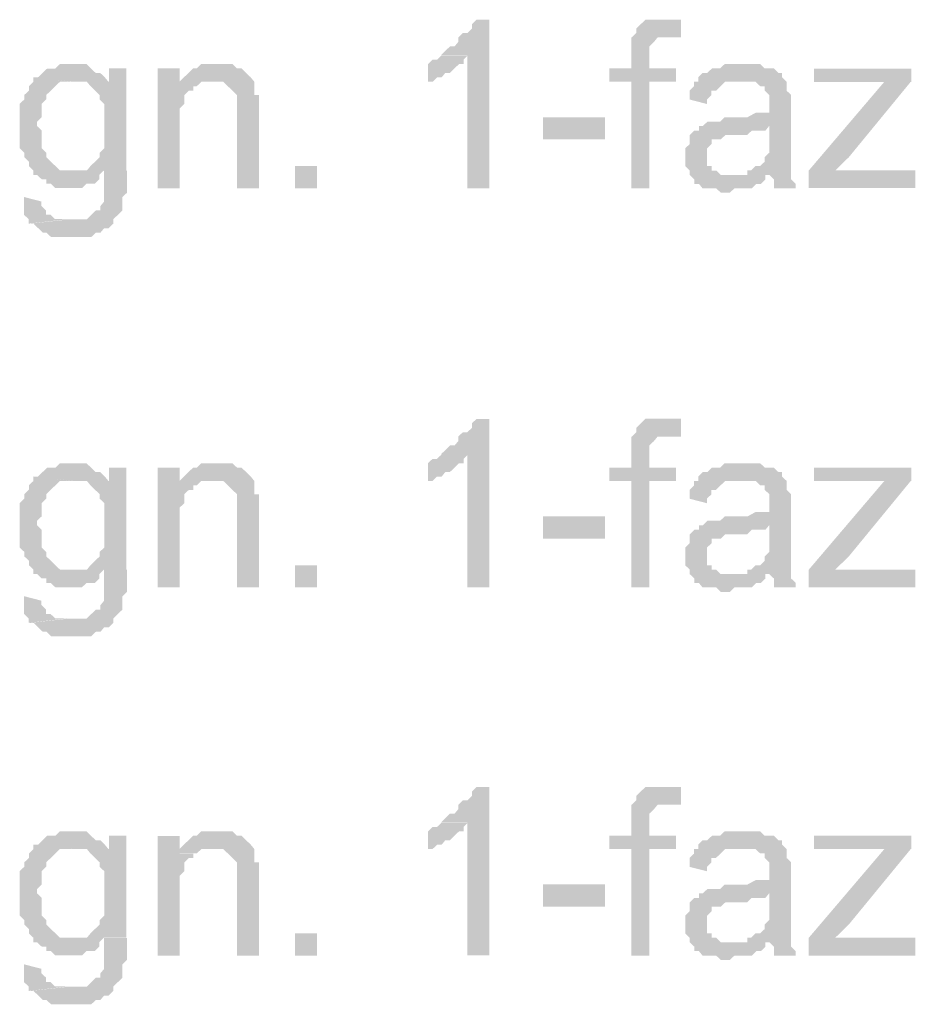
# Model space of a CAD drawing. Header units: millimetres. Extents: x -523 to 1404227, y -783705 to 1038705.
# Tile 222 of 256: x 415143 to 415998, y 246164 to 247104. Entities that reach past the tile are written whole.
import ezdxf

# ---------------------------------------------------------------- set-up
doc = ezdxf.new("R2010")
doc.units = ezdxf.units.MM
doc.linetypes.add('ACAD_ISO08W100', pattern=[36, 24, -3, 6, -3])
doc.layers.add('!!ELEKTRYKA', color=7, linetype='Continuous')

msp = doc.modelspace()

# ---------------------------------------------------------------- hatches: boundary and pattern name
at = {"layer": '!!ELEKTRYKA', "linetype": 'ACAD_ISO08W100'}
for points in [[(415591.52, 247104.28), (415579.32, 247104.28), (415579.32, 247104.28), (415574.96, 247100.1), (415574.96, 247095.83), (415570.6, 247091.65), (415566.24, 247091.65), (415561.89, 247087.38), (415561.89, 247083.11), (415558.4, 247078.92), (415554.04, 247078.92), (415549.69, 247074.65), (415549.69, 247074.65), (415545.33, 247070.47), (415570.6, 247070.47), (415570.6, 246943.41), (415591.52, 246943.41)], [(415757.09, 247104.26), (415752.74, 247104.26), (415748.39, 247104.26), (415744.04, 247104.26), (415740.56, 247104.26), (415736.21, 247100.08), (415736.21, 247100.08), (415731.85, 247095.82), (415731.85, 247091.56), (415727.5, 247087.38), (415761.45, 247087.38), (415765.8, 247087.38), (415770.15, 247087.38), (415774.5, 247087.38), (415774.5, 247104.26), (415774.5, 247104.26), (415770.15, 247104.26), (415765.8, 247104.26), (415761.45, 247104.26)], [(415727, 247087.42), (415727, 247087.42), (415727, 247083.15), (415727, 247078.97), (415727, 247070.44), (415727, 247057.73), (415706.11, 247057.73), (415706.11, 247045.02), (415727, 247045.02), (415727, 246943.44), (415744.41, 246943.44), (415744.41, 247045.02), (415769.65, 247045.02), (415769.65, 247057.73), (415744.41, 247057.73), (415744.41, 247070.44), (415744.41, 247074.71), (415744.41, 247078.97), (415748.76, 247083.15), (415748.76, 247083.15), (415748.76, 247083.15), (415752.25, 247087.42), (415756.6, 247087.42), (415760.95, 247087.42)], [(415545.98, 247070.42), (415541.62, 247066.15), (415537.27, 247066.15), (415532.91, 247061.96), (415532.91, 247044.97), (415532.91, 247044.97), (415537.27, 247044.97), (415541.62, 247049.24), (415545.98, 247049.24), (415549.47, 247053.51), (415553.82, 247053.51), (415553.82, 247053.51), (415558.18, 247057.69), (415562.54, 247061.96), (415566.9, 247061.96), (415566.9, 247066.15), (415571.26, 247070.42)], [(415194.59, 247061.94), (415190.22, 247061.94), (415185.85, 247061.94), (415181.48, 247061.94), (415177.11, 247057.66), (415172.74, 247057.66), (415169.25, 247057.66), (415164.88, 247053.47), (415164.88, 247053.47), (415160.51, 247049.27), (415156.14, 247049.27), (415194.59, 247044.99), (415194.59, 247044.99), (415198.08, 247044.99), (415202.45, 247044.99), (415227.79, 247044.99), (415227.79, 247044.99), (415224.3, 247049.27), (415219.93, 247053.47), (415215.56, 247053.47), (415211.19, 247057.66), (415211.19, 247057.66), (415206.82, 247061.94), (415202.45, 247061.94), (415198.08, 247061.94)], [(415244.76, 247057.74), (415228.16, 247057.74), (415228.16, 247044.98), (415202.83, 247044.98), (415207.2, 247044.98), (415210.69, 247040.79), (415215.06, 247036.6), (415215.06, 247036.6), (415219.43, 247032.32), (415219.43, 247028.12), (415223.8, 247023.84), (415223.8, 247023.84), (415223.8, 247019.65), (415223.8, 247011.18), (415223.8, 247006.89), (415223.8, 247002.7), (415223.8, 246998.42), (415223.8, 246994.23), (415223.8, 246989.95), (415223.8, 246985.75), (415223.8, 246981.56), (415219.43, 246977.28), (415219.43, 246973.09), (415215.06, 246968.81), (415215.06, 246968.81), (415210.69, 246964.61), (415207.2, 246960.33), (415202.83, 246960.33), (415198.46, 246960.33), (415194.09, 246960.33), (415244.76, 246960.33)], [(415295.78, 247057.7), (415274.83, 247057.7), (415274.83, 246943.41), (415295.78, 246943.41), (415295.78, 247006.89), (415295.78, 247011.08), (415295.78, 247015.36), (415295.78, 247019.55), (415300.15, 247023.83), (415300.15, 247028.02), (415300.15, 247032.3), (415304.51, 247036.49), (415304.51, 247036.49), (415308.88, 247036.49), (415308.88, 247040.77), (415313.25, 247040.77), (415295.78, 247040.77)], [(415329.58, 247061.99), (415329.58, 247061.99), (415325.21, 247061.99), (415320.85, 247061.99), (415316.48, 247061.99), (415312.12, 247057.72), (415308.63, 247057.72), (415304.26, 247053.53), (415304.26, 247053.53), (415299.9, 247049.25), (415295.53, 247045.06), (415325.21, 247045.06), (415329.58, 247045.06), (415333.94, 247045.06), (415337.43, 247045.06), (415341.8, 247040.78), (415341.8, 247040.78), (415346.16, 247036.59), (415350.53, 247032.31), (415350.53, 247032.31), (415350.53, 247028.12), (415350.53, 247023.85), (415350.53, 247019.65), (415350.53, 247015.38), (415350.53, 246943.44), (415371.48, 246943.44), (415371.48, 247015.38), (415371.48, 247015.38), (415371.48, 247023.85), (415371.48, 247028.12), (415371.48, 247032.31), (415367.11, 247032.31), (415367.11, 247036.59), (415367.11, 247040.78), (415367.11, 247045.06), (415363.62, 247049.25), (415363.62, 247049.25), (415359.26, 247053.53), (415354.89, 247057.72), (415350.53, 247057.72), (415350.53, 247057.72), (415346.16, 247061.99), (415341.8, 247061.99), (415333.94, 247061.99)], [(415833.61, 247061.97), (415833.61, 247061.97), (415829.26, 247061.97), (415824.91, 247061.97), (415820.57, 247061.97), (415816.22, 247061.97), (415811.87, 247057.71), (415807.52, 247057.71), (415804.04, 247057.71), (415799.69, 247053.53), (415795.34, 247053.53), (415790.99, 247049.27), (415790.99, 247045), (415829.26, 247045), (415833.61, 247045), (415837.96, 247045), (415841.44, 247045), (415845.79, 247045), (415850.14, 247040.83), (415854.49, 247040.83), (415854.49, 247036.57), (415854.49, 247036.57), (415858.84, 247032.3), (415858.84, 247028.13), (415858.84, 247023.87), (415858.84, 247023.87), (415858.84, 247015.43), (415858.84, 247015.43), (415854.49, 247015.43), (415850.14, 247015.43), (415850.14, 247015.43), (415845.79, 247015.43), (415837.96, 247011.16), (415833.61, 247011.16), (415829.26, 247011.16), (415824.91, 247011.16), (415816.22, 247011.16), (415811.87, 247006.9), (415807.52, 247006.9), (415807.52, 247006.9), (415804.04, 247006.9), (415799.69, 247006.9), (415795.34, 247002.73), (415858.84, 247002.73), (415858.84, 246994.2), (415858.84, 246990.03), (415858.84, 246985.76), (415858.84, 246981.5), (415858.84, 246977.32), (415854.49, 246973.06), (415854.49, 246973.06), (415854.49, 246968.8), (415850.14, 246964.62), (415845.79, 246964.62), (415841.44, 246960.36), (415837.96, 246960.36), (415837.96, 246956.1), (415858.84, 246956.1), (415858.84, 246956.1), (415863.19, 246951.92), (415863.19, 246947.66), (415863.19, 246943.4), (415884.07, 246943.4), (415884.07, 246943.4), (415884.07, 246947.66), (415879.72, 246951.92), (415879.72, 246956.1), (415879.72, 246960.36), (415879.72, 246960.36), (415879.72, 246964.62), (415879.72, 246968.8), (415879.72, 246973.06), (415879.72, 246977.32), (415879.72, 246985.76), (415879.72, 246990.03), (415879.72, 247019.6), (415879.72, 247019.6), (415879.72, 247023.87), (415879.72, 247028.13), (415879.72, 247032.3), (415875.37, 247036.57), (415875.37, 247036.57), (415875.37, 247040.83), (415875.37, 247045), (415871.02, 247049.27), (415871.02, 247053.53), (415867.54, 247053.53), (415863.19, 247057.71), (415858.84, 247057.71), (415854.49, 247057.71), (415850.14, 247061.97), (415845.79, 247061.97), (415841.44, 247061.97), (415837.96, 247061.97)], [(415994.41, 247057.63), (415901.4, 247057.63), (415901.4, 247044.94), (415948.34, 247044.94), (415951.81, 247044.94), (415956.16, 247044.94), (415960.5, 247044.94), (415964.85, 247044.94), (415969.2, 247044.94), (415994.41, 247044.94)], [(415156.14, 247049.32), (415156.14, 247045.04), (415151.77, 247040.84), (415151.77, 247036.56), (415147.4, 247032.37), (415147.4, 247032.37), (415147.4, 247028.17), (415143.03, 247023.89), (415143.03, 247019.69), (415143.03, 247015.41), (415143.03, 247011.22), (415143.03, 247006.93), (415143.03, 247002.74), (415143.03, 247002.74), (415143.03, 246998.46), (415143.03, 246994.26), (415143.03, 246990.07), (415143.03, 246985.79), (415143.03, 246981.59), (415147.4, 246977.31), (415147.4, 246973.11), (415151.77, 246968.83), (415151.77, 246964.64), (415156.14, 246960.36), (415156.14, 246956.16), (415159.63, 246956.16), (415164, 246951.97), (415168.37, 246951.97), (415168.37, 246947.68), (415172.74, 246947.68), (415177.11, 246943.49), (415181.48, 246943.49), (415184.98, 246943.49), (415193.72, 246943.49), (415193.72, 246943.49), (415198.09, 246943.49), (415202.46, 246943.49), (415206.82, 246947.68), (415211.19, 246947.68), (415214.69, 246947.68), (415219.06, 246951.97), (415219.06, 246956.16), (415223.43, 246960.36), (415244.4, 246960.36), (415193.72, 246960.36), (415189.35, 246960.36), (415184.98, 246960.36), (415181.48, 246960.36), (415177.11, 246964.64), (415172.74, 246968.83), (415172.74, 246968.83), (415172.74, 246968.83), (415168.37, 246973.11), (415168.37, 246977.31), (415164, 246981.59), (415164, 246985.79), (415164, 246990.07), (415164, 246994.26), (415164, 246998.46), (415159.63, 247002.74), (415159.63, 247006.93), (415164, 247011.22), (415164, 247015.41), (415164, 247019.69), (415164, 247023.89), (415168.37, 247028.17), (415168.37, 247032.37), (415172.74, 247036.56), (415172.74, 247036.56), (415177.11, 247040.84), (415181.48, 247045.04), (415184.98, 247045.04), (415189.35, 247045.04), (415193.72, 247045.04)], [(415295.53, 247045.06), (415295.53, 247040.78), (415312.12, 247040.78), (415316.48, 247045.06), (415320.85, 247045.06), (415325.21, 247045.06)], [(415791.41, 247044.97), (415787.06, 247044.97), (415787.06, 247040.8), (415782.71, 247036.53), (415782.71, 247032.27), (415782.71, 247028.1), (415799.24, 247023.83), (415799.24, 247028.1), (415803.59, 247032.27), (415803.59, 247036.53), (415807.94, 247036.53), (415812.29, 247040.8), (415812.29, 247040.8), (415816.64, 247044.97), (415820.99, 247044.97), (415825.34, 247044.97), (415829.69, 247044.97)], [(415993.93, 247045.04), (415968.72, 247045.04), (415896.57, 246960.37), (415896.57, 246943.51), (415921.77, 246960.37), (415934.81, 246973.06)], [(415795.1, 247002.68), (415791.62, 247002.68), (415791.62, 246998.41), (415787.27, 246998.41), (415782.92, 246994.15), (415782.92, 246989.97), (415782.92, 246985.71), (415778.57, 246981.45), (415778.57, 246977.27), (415778.57, 246973.01), (415778.57, 246973.01), (415778.57, 246968.75), (415778.57, 246964.57), (415782.92, 246960.31), (415782.92, 246956.04), (415787.27, 246951.87), (415787.27, 246951.87), (415787.27, 246947.6), (415791.62, 246947.6), (415795.1, 246943.34), (415799.45, 246943.34), (415803.8, 246943.34), (415808.15, 246943.34), (415812.5, 246939.16), (415816.85, 246939.16), (415821.2, 246939.16), (415825.55, 246943.34), (415829.03, 246943.34), (415833.38, 246943.34), (415837.73, 246943.34), (415842.08, 246943.34), (415846.43, 246947.6), (415850.78, 246947.6), (415855.13, 246951.87), (415855.13, 246956.04), (415821.2, 246956.04), (415821.2, 246956.04), (415816.85, 246956.04), (415812.5, 246956.04), (415808.15, 246960.31), (415803.8, 246960.31), (415803.8, 246964.57), (415799.45, 246964.57), (415799.45, 246968.75), (415799.45, 246973.01), (415799.45, 246977.27), (415799.45, 246981.45), (415803.8, 246985.71), (415803.8, 246985.71), (415803.8, 246989.97), (415808.15, 246989.97), (415812.5, 246989.97), (415816.85, 246994.15), (415821.2, 246994.15), (415825.55, 246994.15), (415829.03, 246994.15), (415833.38, 246994.15), (415837.73, 246994.15), (415842.08, 246998.41), (415846.43, 246998.41), (415850.78, 246998.41), (415855.13, 246998.41), (415858.61, 247002.68)], [(415245.5, 246960.29), (415223.66, 246960.29), (415223.66, 246956.1), (415223.66, 246947.62), (415223.66, 246943.43), (415223.66, 246939.14), (415223.66, 246934.95), (415223.66, 246934.95), (415223.66, 246930.67), (415220.16, 246926.47), (415220.16, 246922.19), (415215.79, 246922.19), (415211.42, 246918), (415211.42, 246918), (415211.42, 246918), (415207.05, 246913.71), (415202.68, 246913.71), (415198.31, 246913.71), (415190.45, 246913.71), (415152, 246909.52), (415156.37, 246909.52), (415160.74, 246905.24), (415160.74, 246905.24), (415160.74, 246905.24), (415165.11, 246901.04), (415168.6, 246901.04), (415172.97, 246896.85), (415177.34, 246896.85), (415181.71, 246896.85), (415186.08, 246896.85), (415190.45, 246896.85), (415193.95, 246896.85), (415202.68, 246896.85), (415207.05, 246896.85), (415211.42, 246896.85), (415215.79, 246901.04), (415220.16, 246901.04), (415220.16, 246901.04), (415223.66, 246905.24), (415228.03, 246905.24), (415232.39, 246909.52), (415232.39, 246913.71), (415236.76, 246918), (415241.13, 246922.19), (415241.13, 246922.19), (415241.13, 246926.47), (415241.13, 246930.67), (415241.13, 246934.95), (415245.5, 246939.14), (415245.5, 246943.43), (415245.5, 246947.62), (415245.5, 246951.81)], [(415998.27, 246960.37), (415946.98, 246960.37), (415943.51, 246960.37), (415939.16, 246960.37), (415934.81, 246960.37), (415930.47, 246960.37), (415926.12, 246960.37), (415921.77, 246960.37), (415896.57, 246943.51), (415998.27, 246943.51)], [(415147.17, 246935.04), (415147.17, 246930.75), (415147.17, 246926.56), (415147.17, 246922.28), (415147.17, 246918.08), (415151.54, 246913.89), (415151.54, 246909.61), (415189.12, 246913.89), (415185.62, 246913.89), (415181.25, 246913.89), (415176.88, 246913.89), (415172.51, 246918.08), (415172.51, 246918.08), (415168.14, 246918.08), (415168.14, 246922.28), (415163.77, 246926.56), (415163.77, 246930.75)], [(415591.52, 246723.29), (415579.32, 246723.29), (415579.32, 246723.29), (415574.96, 246719.11), (415574.96, 246714.84), (415570.6, 246710.57), (415566.24, 246710.57), (415561.89, 246706.38), (415561.89, 246702.11), (415558.4, 246697.93), (415554.04, 246697.93), (415549.69, 246693.66), (415549.69, 246693.66), (415545.33, 246689.48), (415570.6, 246689.48), (415570.6, 246562.42), (415591.52, 246562.42)], [(415757.09, 246723.32), (415752.74, 246723.32), (415748.39, 246723.32), (415744.04, 246723.32), (415740.56, 246723.32), (415736.21, 246719.06), (415736.21, 246719.06), (415731.85, 246714.79), (415731.85, 246710.61), (415727.5, 246706.35), (415761.45, 246706.35), (415765.8, 246706.35), (415770.15, 246706.35), (415774.5, 246706.35), (415774.5, 246723.32), (415774.5, 246723.32), (415770.15, 246723.32), (415765.8, 246723.32), (415761.45, 246723.32)], [(415727, 246706.42), (415727, 246706.42), (415727, 246702.15), (415727, 246697.89), (415727, 246689.44), (415727, 246676.74), (415706.11, 246676.74), (415706.11, 246664.03), (415727, 246664.03), (415727, 246562.44), (415744.41, 246562.44), (415744.41, 246664.03), (415769.65, 246664.03), (415769.65, 246676.74), (415744.41, 246676.74), (415744.41, 246689.44), (415744.41, 246693.71), (415744.41, 246697.89), (415748.76, 246702.15), (415748.76, 246702.15), (415748.76, 246702.15), (415752.25, 246706.42), (415756.6, 246706.42), (415760.95, 246706.42)], [(415545.98, 246689.39), (415541.62, 246685.12), (415537.27, 246685.12), (415532.91, 246680.94), (415532.91, 246664.03), (415532.91, 246664.03), (415537.27, 246664.03), (415541.62, 246668.21), (415545.98, 246668.21), (415549.47, 246672.48), (415553.82, 246672.48), (415553.82, 246672.48), (415558.18, 246676.67), (415562.54, 246680.94), (415566.9, 246680.94), (415566.9, 246685.12), (415571.26, 246689.39)], [(415194.59, 246680.95), (415190.22, 246680.95), (415185.85, 246680.95), (415181.48, 246680.95), (415177.11, 246676.67), (415172.74, 246676.67), (415169.25, 246676.67), (415164.88, 246672.48), (415164.88, 246672.48), (415160.51, 246668.19), (415156.14, 246668.19), (415194.59, 246664), (415194.59, 246664), (415198.08, 246664), (415202.45, 246664), (415227.79, 246664), (415227.79, 246664), (415224.3, 246668.19), (415219.93, 246672.48), (415215.56, 246672.48), (415211.19, 246676.67), (415211.19, 246676.67), (415206.82, 246680.95), (415202.45, 246680.95), (415198.08, 246680.95)], [(415244.76, 246676.68), (415228.16, 246676.68), (415228.16, 246664.01), (415202.83, 246664.01), (415207.2, 246664.01), (415210.69, 246659.81), (415215.06, 246655.53), (415215.06, 246655.53), (415219.43, 246651.34), (415219.43, 246647.06), (415223.8, 246642.87), (415223.8, 246642.87), (415223.8, 246638.59), (415223.8, 246630.11), (415223.8, 246625.92), (415223.8, 246621.64), (415223.8, 246617.45), (415223.8, 246613.25), (415223.8, 246608.97), (415223.8, 246604.78), (415223.8, 246600.5), (415219.43, 246596.3), (415219.43, 246592.02), (415215.06, 246587.83), (415215.06, 246587.83), (415210.69, 246583.55), (415207.2, 246579.36), (415202.83, 246579.36), (415198.46, 246579.36), (415194.09, 246579.36), (415244.76, 246579.36)], [(415295.78, 246676.68), (415274.83, 246676.68), (415274.83, 246562.39), (415295.78, 246562.39), (415295.78, 246625.87), (415295.78, 246630.06), (415295.78, 246634.34), (415295.78, 246638.53), (415300.15, 246642.81), (415300.15, 246647), (415300.15, 246651.27), (415304.51, 246655.47), (415304.51, 246655.47), (415308.88, 246655.47), (415308.88, 246659.74), (415313.25, 246659.74), (415295.78, 246659.74)], [(415329.58, 246680.94), (415329.58, 246680.94), (415325.21, 246680.94), (415320.85, 246680.94), (415316.48, 246680.94), (415312.12, 246676.75), (415308.63, 246676.75), (415304.26, 246672.47), (415304.26, 246672.47), (415299.9, 246668.28), (415295.53, 246664.01), (415325.21, 246664.01), (415329.58, 246664.01), (415333.94, 246664.01), (415337.43, 246664.01), (415341.8, 246659.82), (415341.8, 246659.82), (415346.16, 246655.54), (415350.53, 246651.35), (415350.53, 246651.35), (415350.53, 246647.07), (415350.53, 246642.88), (415350.53, 246638.6), (415350.53, 246634.41), (415350.53, 246562.48), (415371.48, 246562.48), (415371.48, 246634.41), (415371.48, 246634.41), (415371.48, 246642.88), (415371.48, 246647.07), (415371.48, 246651.35), (415367.11, 246651.35), (415367.11, 246655.54), (415367.11, 246659.82), (415367.11, 246664.01), (415363.62, 246668.28), (415363.62, 246668.28), (415359.26, 246672.47), (415354.89, 246676.75), (415350.53, 246676.75), (415350.53, 246676.75), (415346.16, 246680.94), (415341.8, 246680.94), (415333.94, 246680.94)], [(415833.61, 246680.94), (415833.61, 246680.94), (415829.26, 246680.94), (415824.91, 246680.94), (415820.57, 246680.94), (415816.22, 246680.94), (415811.87, 246676.67), (415807.52, 246676.67), (415804.04, 246676.67), (415799.69, 246672.5), (415795.34, 246672.5), (415790.99, 246668.24), (415790.99, 246664.06), (415829.26, 246664.06), (415833.61, 246664.06), (415837.96, 246664.06), (415841.44, 246664.06), (415845.79, 246664.06), (415850.14, 246659.8), (415854.49, 246659.8), (415854.49, 246655.54), (415854.49, 246655.54), (415858.84, 246651.36), (415858.84, 246647.1), (415858.84, 246642.83), (415858.84, 246642.83), (415858.84, 246634.4), (415858.84, 246634.4), (415854.49, 246634.4), (415850.14, 246634.4), (415850.14, 246634.4), (415845.79, 246634.4), (415837.96, 246630.13), (415833.61, 246630.13), (415829.26, 246630.13), (415824.91, 246630.13), (415816.22, 246630.13), (415811.87, 246625.96), (415807.52, 246625.96), (415807.52, 246625.96), (415804.04, 246625.96), (415799.69, 246625.96), (415795.34, 246621.69), (415858.84, 246621.69), (415858.84, 246613.26), (415858.84, 246608.99), (415858.84, 246604.73), (415858.84, 246600.56), (415858.84, 246596.29), (415854.49, 246592.03), (415854.49, 246592.03), (415854.49, 246587.85), (415850.14, 246583.59), (415845.79, 246583.59), (415841.44, 246579.33), (415837.96, 246579.33), (415837.96, 246575.15), (415858.84, 246575.15), (415858.84, 246575.15), (415863.19, 246570.89), (415863.19, 246566.63), (415863.19, 246562.45), (415884.07, 246562.45), (415884.07, 246562.45), (415884.07, 246566.63), (415879.72, 246570.89), (415879.72, 246575.15), (415879.72, 246579.33), (415879.72, 246579.33), (415879.72, 246583.59), (415879.72, 246587.85), (415879.72, 246592.03), (415879.72, 246596.29), (415879.72, 246604.73), (415879.72, 246608.99), (415879.72, 246638.66), (415879.72, 246638.66), (415879.72, 246642.83), (415879.72, 246647.1), (415879.72, 246651.36), (415875.37, 246655.54), (415875.37, 246655.54), (415875.37, 246659.8), (415875.37, 246664.06), (415871.02, 246668.24), (415871.02, 246672.5), (415867.54, 246672.5), (415863.19, 246676.67), (415858.84, 246676.67), (415854.49, 246676.67), (415850.14, 246680.94), (415845.79, 246680.94), (415841.44, 246680.94), (415837.96, 246680.94)], [(415994.41, 246676.64), (415901.4, 246676.64), (415901.4, 246663.95), (415948.34, 246663.95), (415951.81, 246663.95), (415956.16, 246663.95), (415960.5, 246663.95), (415964.85, 246663.95), (415969.2, 246663.95), (415994.41, 246663.95)], [(415156.14, 246668.29), (415156.14, 246664.01), (415151.77, 246659.82), (415151.77, 246655.62), (415147.4, 246651.34), (415147.4, 246651.34), (415147.4, 246647.15), (415143.03, 246642.86), (415143.03, 246638.67), (415143.03, 246634.39), (415143.03, 246630.19), (415143.03, 246626), (415143.03, 246621.72), (415143.03, 246621.72), (415143.03, 246617.52), (415143.03, 246613.24), (415143.03, 246609.04), (415143.03, 246604.76), (415143.03, 246600.57), (415147.4, 246596.28), (415147.4, 246592.09), (415151.77, 246587.89), (415151.77, 246583.61), (415156.14, 246579.42), (415156.14, 246575.14), (415159.63, 246575.14), (415164, 246570.94), (415168.37, 246570.94), (415168.37, 246566.66), (415172.74, 246566.66), (415177.11, 246562.46), (415181.48, 246562.46), (415184.98, 246562.46), (415193.72, 246562.46), (415193.72, 246562.46), (415198.09, 246562.46), (415202.46, 246562.46), (415206.82, 246566.66), (415211.19, 246566.66), (415214.69, 246566.66), (415219.06, 246570.94), (415219.06, 246575.14), (415223.43, 246579.42), (415244.4, 246579.42), (415193.72, 246579.42), (415189.35, 246579.42), (415184.98, 246579.42), (415181.48, 246579.42), (415177.11, 246583.61), (415172.74, 246587.89), (415172.74, 246587.89), (415172.74, 246587.89), (415168.37, 246592.09), (415168.37, 246596.28), (415164, 246600.57), (415164, 246604.76), (415164, 246609.04), (415164, 246613.24), (415164, 246617.52), (415159.63, 246621.72), (415159.63, 246626), (415164, 246630.19), (415164, 246634.39), (415164, 246638.67), (415164, 246642.86), (415168.37, 246647.15), (415168.37, 246651.34), (415172.74, 246655.62), (415172.74, 246655.62), (415177.11, 246659.82), (415181.48, 246664.01), (415184.98, 246664.01), (415189.35, 246664.01), (415193.72, 246664.01)], [(415295.53, 246664.01), (415295.53, 246659.82), (415312.12, 246659.82), (415316.48, 246664.01), (415320.85, 246664.01), (415325.21, 246664.01)], [(415791.41, 246664.01), (415787.06, 246664.01), (415787.06, 246659.74), (415782.71, 246655.48), (415782.71, 246651.31), (415782.71, 246647.04), (415799.24, 246642.78), (415799.24, 246647.04), (415803.59, 246651.31), (415803.59, 246655.48), (415807.94, 246655.48), (415812.29, 246659.74), (415812.29, 246659.74), (415816.64, 246664.01), (415820.99, 246664.01), (415825.34, 246664.01), (415829.69, 246664.01)], [(415993.93, 246664.03), (415968.72, 246664.03), (415896.57, 246579.37), (415896.57, 246562.41), (415921.77, 246579.37), (415934.81, 246592.06)], [(415795.1, 246621.61), (415791.62, 246621.61), (415791.62, 246617.43), (415787.27, 246617.43), (415782.92, 246613.17), (415782.92, 246608.91), (415782.92, 246604.73), (415778.57, 246600.47), (415778.57, 246596.21), (415778.57, 246592.03), (415778.57, 246592.03), (415778.57, 246587.77), (415778.57, 246583.5), (415782.92, 246579.33), (415782.92, 246575.07), (415787.27, 246570.8), (415787.27, 246570.8), (415787.27, 246566.63), (415791.62, 246566.63), (415795.1, 246562.36), (415799.45, 246562.36), (415803.8, 246562.36), (415808.15, 246562.36), (415812.5, 246558.1), (415816.85, 246558.1), (415821.2, 246558.1), (415825.55, 246562.36), (415829.03, 246562.36), (415833.38, 246562.36), (415837.73, 246562.36), (415842.08, 246562.36), (415846.43, 246566.63), (415850.78, 246566.63), (415855.13, 246570.8), (415855.13, 246575.07), (415821.2, 246575.07), (415821.2, 246575.07), (415816.85, 246575.07), (415812.5, 246575.07), (415808.15, 246579.33), (415803.8, 246579.33), (415803.8, 246583.5), (415799.45, 246583.5), (415799.45, 246587.77), (415799.45, 246592.03), (415799.45, 246596.21), (415799.45, 246600.47), (415803.8, 246604.73), (415803.8, 246604.73), (415803.8, 246608.91), (415808.15, 246608.91), (415812.5, 246608.91), (415816.85, 246613.17), (415821.2, 246613.17), (415825.55, 246613.17), (415829.03, 246613.17), (415833.38, 246613.17), (415837.73, 246613.17), (415842.08, 246617.43), (415846.43, 246617.43), (415850.78, 246617.43), (415855.13, 246617.43), (415858.61, 246621.61)], [(415245.5, 246579.29), (415223.66, 246579.29), (415223.66, 246575.1), (415223.66, 246566.62), (415223.66, 246562.34), (415223.66, 246558.14), (415223.66, 246553.95), (415223.66, 246553.95), (415223.66, 246549.67), (415220.16, 246545.47), (415220.16, 246541.19), (415215.79, 246541.19), (415211.42, 246537), (415211.42, 246537), (415211.42, 246537), (415207.05, 246532.71), (415202.68, 246532.71), (415198.31, 246532.71), (415190.45, 246532.71), (415152, 246528.52), (415156.37, 246528.52), (415160.74, 246524.24), (415160.74, 246524.24), (415160.74, 246524.24), (415165.11, 246520.04), (415168.6, 246520.04), (415172.97, 246515.85), (415177.34, 246515.85), (415181.71, 246515.85), (415186.08, 246515.85), (415190.45, 246515.85), (415193.95, 246515.85), (415202.68, 246515.85), (415207.05, 246515.85), (415211.42, 246515.85), (415215.79, 246520.04), (415220.16, 246520.04), (415220.16, 246520.04), (415223.66, 246524.24), (415228.03, 246524.24), (415232.39, 246528.52), (415232.39, 246532.71), (415236.76, 246537), (415241.13, 246541.19), (415241.13, 246541.19), (415241.13, 246545.47), (415241.13, 246549.67), (415241.13, 246553.95), (415245.5, 246558.14), (415245.5, 246562.34), (415245.5, 246566.62), (415245.5, 246570.81)], [(415998.27, 246579.37), (415946.98, 246579.37), (415943.51, 246579.37), (415939.16, 246579.37), (415934.81, 246579.37), (415930.47, 246579.37), (415926.12, 246579.37), (415921.77, 246579.37), (415896.57, 246562.41), (415998.27, 246562.41)], [(415147.17, 246554.02), (415147.17, 246549.74), (415147.17, 246545.55), (415147.17, 246541.26), (415147.17, 246537.07), (415151.54, 246532.88), (415151.54, 246528.59), (415189.12, 246532.88), (415185.62, 246532.88), (415181.25, 246532.88), (415176.88, 246532.88), (415172.51, 246537.07), (415172.51, 246537.07), (415168.14, 246537.07), (415168.14, 246541.26), (415163.77, 246545.55), (415163.77, 246549.74)], [(415591.52, 246371.92), (415579.32, 246371.92), (415579.32, 246371.92), (415574.96, 246367.74), (415574.96, 246363.47), (415570.6, 246359.2), (415566.24, 246359.2), (415561.89, 246355.02), (415561.89, 246350.75), (415558.4, 246346.56), (415554.04, 246346.56), (415549.69, 246342.29), (415549.69, 246342.29), (415545.33, 246338.02), (415570.6, 246338.02), (415570.6, 246211.06), (415591.52, 246211.06)], [(415757.09, 246371.88), (415752.74, 246371.88), (415748.39, 246371.88), (415744.04, 246371.88), (415740.56, 246371.88), (415736.21, 246367.71), (415736.21, 246367.71), (415731.85, 246363.44), (415731.85, 246359.18), (415727.5, 246355), (415761.45, 246355), (415765.8, 246355), (415770.15, 246355), (415774.5, 246355), (415774.5, 246371.88), (415774.5, 246371.88), (415770.15, 246371.88), (415765.8, 246371.88), (415761.45, 246371.88)], [(415727, 246355.02), (415727, 246355.02), (415727, 246350.75), (415727, 246346.57), (415727, 246338.04), (415727, 246325.42), (415706.11, 246325.42), (415706.11, 246312.71), (415727, 246312.71), (415727, 246211.04), (415744.41, 246211.04), (415744.41, 246312.71), (415769.65, 246312.71), (415769.65, 246325.42), (415744.41, 246325.42), (415744.41, 246338.04), (415744.41, 246342.31), (415744.41, 246346.57), (415748.76, 246350.75), (415748.76, 246350.75), (415748.76, 246350.75), (415752.25, 246355.02), (415756.6, 246355.02), (415760.95, 246355.02)], [(415545.98, 246338), (415541.62, 246333.81), (415537.27, 246333.81), (415532.91, 246329.54), (415532.91, 246312.63), (415532.91, 246312.63), (415537.27, 246312.63), (415541.62, 246316.82), (415545.98, 246316.82), (415549.47, 246321.09), (415553.82, 246321.09), (415553.82, 246321.09), (415558.18, 246325.36), (415562.54, 246329.54), (415566.9, 246329.54), (415566.9, 246333.81), (415571.26, 246338)], [(415194.59, 246329.59), (415190.22, 246329.59), (415185.85, 246329.59), (415181.48, 246329.59), (415177.11, 246325.3), (415172.74, 246325.3), (415169.25, 246325.3), (415164.88, 246321.11), (415164.88, 246321.11), (415160.51, 246316.83), (415156.14, 246316.83), (415194.59, 246312.63), (415194.59, 246312.63), (415198.08, 246312.63), (415202.45, 246312.63), (415227.79, 246312.63), (415227.79, 246312.63), (415224.3, 246316.83), (415219.93, 246321.11), (415215.56, 246321.11), (415211.19, 246325.3), (415211.19, 246325.3), (415206.82, 246329.59), (415202.45, 246329.59), (415198.08, 246329.59)], [(415244.76, 246325.31), (415228.16, 246325.31), (415228.16, 246312.65), (415202.83, 246312.65), (415207.2, 246312.65), (415210.69, 246308.37), (415215.06, 246304.17), (415215.06, 246304.17), (415219.43, 246299.98), (415219.43, 246295.7), (415223.8, 246291.51), (415223.8, 246291.51), (415223.8, 246287.23), (415223.8, 246278.75), (415223.8, 246274.56), (415223.8, 246270.28), (415223.8, 246266.09), (415223.8, 246261.8), (415223.8, 246257.61), (415223.8, 246253.33), (415223.8, 246249.14), (415219.43, 246244.94), (415219.43, 246240.66), (415215.06, 246236.47), (415215.06, 246236.47), (415210.69, 246232.19), (415207.2, 246228), (415202.83, 246228), (415198.46, 246228), (415194.09, 246228), (415244.76, 246228)], [(415295.78, 246325.26), (415274.83, 246325.26), (415274.83, 246210.97), (415295.78, 246210.97), (415295.78, 246274.53), (415295.78, 246278.72), (415295.78, 246282.91), (415295.78, 246287.19), (415300.15, 246291.38), (415300.15, 246295.66), (415300.15, 246299.85), (415304.51, 246304.13), (415304.51, 246304.13), (415308.88, 246304.13), (415308.88, 246308.32), (415313.25, 246308.32), (415295.78, 246308.32)], [(415329.58, 246329.57), (415329.58, 246329.57), (415325.21, 246329.57), (415320.85, 246329.57), (415316.48, 246329.57), (415312.12, 246325.38), (415308.63, 246325.38), (415304.26, 246321.1), (415304.26, 246321.1), (415299.9, 246316.91), (415295.53, 246312.63), (415325.21, 246312.63), (415329.58, 246312.63), (415333.94, 246312.63), (415337.43, 246312.63), (415341.8, 246308.44), (415341.8, 246308.44), (415346.16, 246304.17), (415350.53, 246299.98), (415350.53, 246299.98), (415350.53, 246295.7), (415350.53, 246291.51), (415350.53, 246287.23), (415350.53, 246283.04), (415350.53, 246211.02), (415371.48, 246211.02), (415371.48, 246283.04), (415371.48, 246283.04), (415371.48, 246291.51), (415371.48, 246295.7), (415371.48, 246299.98), (415367.11, 246299.98), (415367.11, 246304.17), (415367.11, 246308.44), (415367.11, 246312.63), (415363.62, 246316.91), (415363.62, 246316.91), (415359.26, 246321.1), (415354.89, 246325.38), (415350.53, 246325.38), (415350.53, 246325.38), (415346.16, 246329.57), (415341.8, 246329.57), (415333.94, 246329.57)], [(415833.61, 246329.57), (415833.61, 246329.57), (415829.26, 246329.57), (415824.91, 246329.57), (415820.57, 246329.57), (415816.22, 246329.57), (415811.87, 246325.31), (415807.52, 246325.31), (415804.04, 246325.31), (415799.69, 246321.13), (415795.34, 246321.13), (415790.99, 246316.87), (415790.99, 246312.61), (415829.26, 246312.61), (415833.61, 246312.61), (415837.96, 246312.61), (415841.44, 246312.61), (415845.79, 246312.61), (415850.14, 246308.43), (415854.49, 246308.43), (415854.49, 246304.17), (415854.49, 246304.17), (415858.84, 246299.91), (415858.84, 246295.73), (415858.84, 246291.47), (415858.84, 246291.47), (415858.84, 246283.03), (415858.84, 246283.03), (415854.49, 246283.03), (415850.14, 246283.03), (415850.14, 246283.03), (415845.79, 246283.03), (415837.96, 246278.77), (415833.61, 246278.77), (415829.26, 246278.77), (415824.91, 246278.77), (415816.22, 246278.77), (415811.87, 246274.5), (415807.52, 246274.5), (415807.52, 246274.5), (415804.04, 246274.5), (415799.69, 246274.5), (415795.34, 246270.33), (415858.84, 246270.33), (415858.84, 246261.8), (415858.84, 246257.63), (415858.84, 246253.36), (415858.84, 246249.1), (415858.84, 246244.93), (415854.49, 246240.66), (415854.49, 246240.66), (415854.49, 246236.4), (415850.14, 246232.23), (415845.79, 246232.23), (415841.44, 246227.96), (415837.96, 246227.96), (415837.96, 246223.7), (415858.84, 246223.7), (415858.84, 246223.7), (415863.19, 246219.52), (415863.19, 246215.26), (415863.19, 246211), (415884.07, 246211), (415884.07, 246211), (415884.07, 246215.26), (415879.72, 246219.52), (415879.72, 246223.7), (415879.72, 246227.96), (415879.72, 246227.96), (415879.72, 246232.23), (415879.72, 246236.4), (415879.72, 246240.66), (415879.72, 246244.93), (415879.72, 246253.36), (415879.72, 246257.63), (415879.72, 246287.21), (415879.72, 246287.21), (415879.72, 246291.47), (415879.72, 246295.73), (415879.72, 246299.91), (415875.37, 246304.17), (415875.37, 246304.17), (415875.37, 246308.43), (415875.37, 246312.61), (415871.02, 246316.87), (415871.02, 246321.13), (415867.54, 246321.13), (415863.19, 246325.31), (415858.84, 246325.31), (415854.49, 246325.31), (415850.14, 246329.57), (415845.79, 246329.57), (415841.44, 246329.57), (415837.96, 246329.57)], [(415994.41, 246325.29), (415901.4, 246325.29), (415901.4, 246312.59), (415948.34, 246312.59), (415951.81, 246312.59), (415956.16, 246312.59), (415960.5, 246312.59), (415964.85, 246312.59), (415969.2, 246312.59), (415994.41, 246312.59)], [(415156.14, 246316.9), (415156.14, 246312.7), (415151.77, 246308.42), (415151.77, 246304.22), (415147.4, 246299.94), (415147.4, 246299.94), (415147.4, 246295.75), (415143.03, 246291.55), (415143.03, 246287.27), (415143.03, 246283.08), (415143.03, 246278.79), (415143.03, 246274.6), (415143.03, 246270.32), (415143.03, 246270.32), (415143.03, 246266.12), (415143.03, 246261.84), (415143.03, 246257.64), (415143.03, 246253.45), (415143.03, 246249.17), (415147.4, 246244.97), (415147.4, 246240.69), (415151.77, 246236.5), (415151.77, 246232.21), (415156.14, 246228.02), (415156.14, 246223.74), (415159.63, 246223.74), (415164, 246219.54), (415168.37, 246219.54), (415168.37, 246215.35), (415172.74, 246215.35), (415177.11, 246211.07), (415181.48, 246211.07), (415184.98, 246211.07), (415193.72, 246211.07), (415193.72, 246211.07), (415198.09, 246211.07), (415202.46, 246211.07), (415206.82, 246215.35), (415211.19, 246215.35), (415214.69, 246215.35), (415219.06, 246219.54), (415219.06, 246223.74), (415223.43, 246228.02), (415244.4, 246228.02), (415193.72, 246228.02), (415189.35, 246228.02), (415184.98, 246228.02), (415181.48, 246228.02), (415177.11, 246232.21), (415172.74, 246236.5), (415172.74, 246236.5), (415172.74, 246236.5), (415168.37, 246240.69), (415168.37, 246244.97), (415164, 246249.17), (415164, 246253.45), (415164, 246257.64), (415164, 246261.84), (415164, 246266.12), (415159.63, 246270.32), (415159.63, 246274.6), (415164, 246278.79), (415164, 246283.08), (415164, 246287.27), (415164, 246291.55), (415168.37, 246295.75), (415168.37, 246299.94), (415172.74, 246304.22), (415172.74, 246304.22), (415177.11, 246308.42), (415181.48, 246312.7), (415184.98, 246312.7), (415189.35, 246312.7), (415193.72, 246312.7)], [(415295.53, 246312.63), (415295.53, 246308.44), (415312.12, 246308.44), (415316.48, 246312.63), (415320.85, 246312.63), (415325.21, 246312.63)], [(415791.41, 246312.62), (415787.06, 246312.62), (415787.06, 246308.36), (415782.71, 246304.18), (415782.71, 246299.92), (415782.71, 246295.66), (415799.24, 246291.48), (415799.24, 246295.66), (415803.59, 246299.92), (415803.59, 246304.18), (415807.94, 246304.18), (415812.29, 246308.36), (415812.29, 246308.36), (415816.64, 246312.62), (415820.99, 246312.62), (415825.34, 246312.62), (415829.69, 246312.62)], [(415993.93, 246312.67), (415968.72, 246312.67), (415896.57, 246228), (415896.57, 246211.05), (415921.77, 246228), (415934.81, 246240.69)], [(415795.1, 246270.3), (415791.62, 246270.3), (415791.62, 246266.04), (415787.27, 246266.04), (415782.92, 246261.77), (415782.92, 246257.6), (415782.92, 246253.34), (415778.57, 246249.07), (415778.57, 246244.9), (415778.57, 246240.63), (415778.57, 246240.63), (415778.57, 246236.37), (415778.57, 246232.19), (415782.92, 246227.93), (415782.92, 246223.67), (415787.27, 246219.49), (415787.27, 246219.49), (415787.27, 246215.23), (415791.62, 246215.23), (415795.1, 246210.97), (415799.45, 246210.97), (415803.8, 246210.97), (415808.15, 246210.97), (415812.5, 246206.79), (415816.85, 246206.79), (415821.2, 246206.79), (415825.55, 246210.97), (415829.03, 246210.97), (415833.38, 246210.97), (415837.73, 246210.97), (415842.08, 246210.97), (415846.43, 246215.23), (415850.78, 246215.23), (415855.13, 246219.49), (415855.13, 246223.67), (415821.2, 246223.67), (415821.2, 246223.67), (415816.85, 246223.67), (415812.5, 246223.67), (415808.15, 246227.93), (415803.8, 246227.93), (415803.8, 246232.19), (415799.45, 246232.19), (415799.45, 246236.37), (415799.45, 246240.63), (415799.45, 246244.9), (415799.45, 246249.07), (415803.8, 246253.34), (415803.8, 246253.34), (415803.8, 246257.6), (415808.15, 246257.6), (415812.5, 246257.6), (415816.85, 246261.77), (415821.2, 246261.77), (415825.55, 246261.77), (415829.03, 246261.77), (415833.38, 246261.77), (415837.73, 246261.77), (415842.08, 246266.04), (415846.43, 246266.04), (415850.78, 246266.04), (415855.13, 246266.04), (415858.61, 246270.3)], [(415245.5, 246227.91), (415223.66, 246227.91), (415223.66, 246223.72), (415223.66, 246215.24), (415223.66, 246210.96), (415223.66, 246206.77), (415223.66, 246202.57), (415223.66, 246202.57), (415223.66, 246198.29), (415220.16, 246194.1), (415220.16, 246189.81), (415215.79, 246189.81), (415211.42, 246185.62), (415211.42, 246185.62), (415211.42, 246185.62), (415207.05, 246181.34), (415202.68, 246181.34), (415198.31, 246181.34), (415190.45, 246181.34), (415152, 246177.14), (415156.37, 246177.14), (415160.74, 246172.86), (415160.74, 246172.86), (415160.74, 246172.86), (415165.11, 246168.67), (415168.6, 246168.67), (415172.97, 246164.47), (415177.34, 246164.47), (415181.71, 246164.47), (415186.08, 246164.47), (415190.45, 246164.47), (415193.95, 246164.47), (415202.68, 246164.47), (415207.05, 246164.47), (415211.42, 246164.47), (415215.79, 246168.67), (415220.16, 246168.67), (415220.16, 246168.67), (415223.66, 246172.86), (415228.03, 246172.86), (415232.39, 246177.14), (415232.39, 246181.34), (415236.76, 246185.62), (415241.13, 246189.81), (415241.13, 246189.81), (415241.13, 246194.1), (415241.13, 246198.29), (415241.13, 246202.57), (415245.5, 246206.77), (415245.5, 246210.96), (415245.5, 246215.24), (415245.5, 246219.44)], [(415998.27, 246228), (415946.98, 246228), (415943.51, 246228), (415939.16, 246228), (415934.81, 246228), (415930.47, 246228), (415926.12, 246228), (415921.77, 246228), (415896.57, 246211.05), (415998.27, 246211.05)], [(415147.17, 246202.63), (415147.17, 246198.35), (415147.17, 246194.16), (415147.17, 246189.96), (415147.17, 246185.68), (415151.54, 246181.49), (415151.54, 246177.2), (415189.12, 246181.49), (415185.62, 246181.49), (415181.25, 246181.49), (415176.88, 246181.49), (415172.51, 246185.68), (415172.51, 246185.68), (415168.14, 246185.68), (415168.14, 246189.96), (415163.77, 246194.16), (415163.77, 246198.35)]]:
    msp.add_hatch(color=7, dxfattribs=at).paths.add_polyline_path(points)

# ---------------------------------------------------------------- linework, layer by layer
at = {"layer": '!!ELEKTRYKA', "color": 7, "linetype": 'ACAD_ISO08W100', "lineweight": -3}
for points in [[(415642.63, 246990.05), (415642.63, 247011.21), (415701.84, 246990.05), (415701.84, 247011.21)], [(415405.94, 246943.41), (415405.94, 246964.52), (415426.87, 246943.41), (415426.87, 246964.52)], [(415642.63, 246609.06), (415642.63, 246630.22), (415701.84, 246609.06), (415701.84, 246630.22)], [(415405.94, 246562.39), (415405.94, 246583.59), (415426.87, 246562.39), (415426.87, 246583.59)], [(415642.63, 246257.67), (415642.63, 246278.83), (415701.84, 246257.67), (415701.84, 246278.83)], [(415405.94, 246211.03), (415405.94, 246232.14), (415426.87, 246211.03), (415426.87, 246232.14)]]:
    msp.add_solid(points, dxfattribs=at)

doc.saveas('drawing.dxf')
